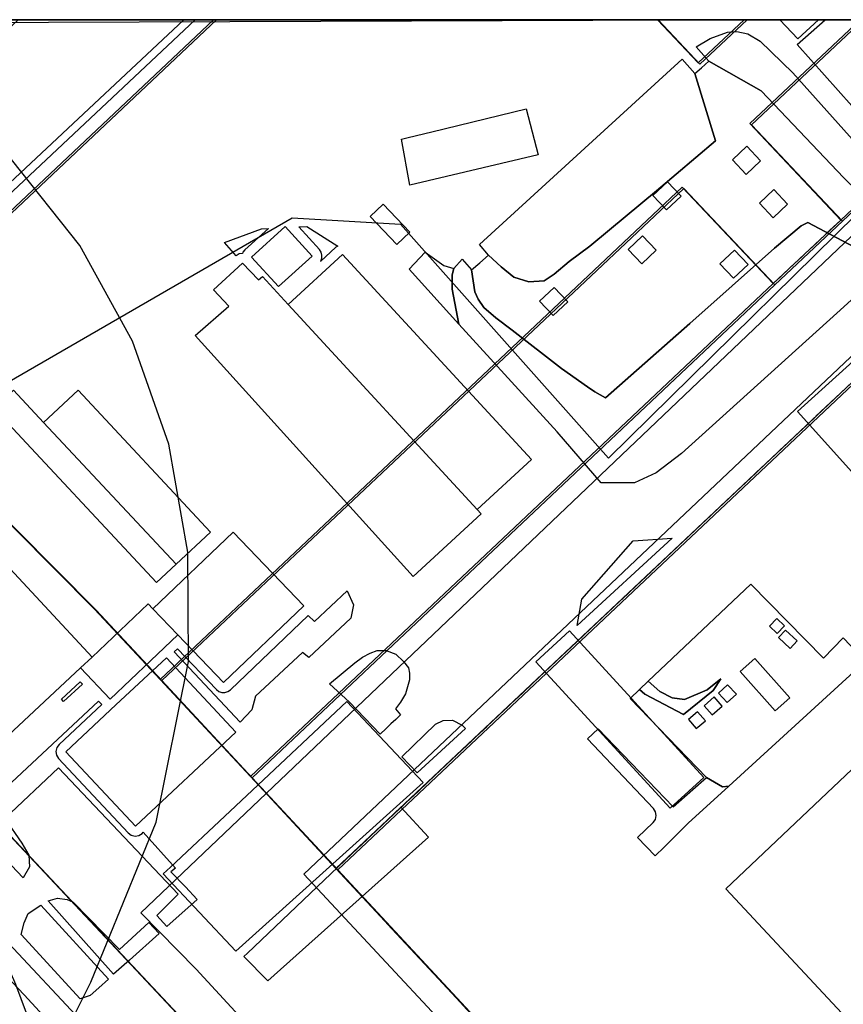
# Model space of a CAD drawing. Header units: metres. Extents: x 15747 to 16863, y 15840 to 16796.
# Tile 22 of 35: x 16167 to 16292, y 16647 to 16796. Entities that reach past the tile are written whole.
import ezdxf

# ---------------------------------------------------------------- set-up
doc = ezdxf.new("R2010")
doc.units = ezdxf.units.M
doc.linetypes.add('L00s01s', pattern=[3, 3, 0])
doc.layers.add('00 Рамка', color=7, linetype='Continuous')
for name, color, linetype, true_color in [('02 Озеленение', 7, 'Continuous', 0xe4efdb), ('03 Существующее использование', 7, 'Continuous', 0x808080), ('04 Земельные участки (ЕГРН)', 7, 'Continuous', 0x1f3fbf), ('05 Застройка', 7, 'Continuous', 0x8c8c8c), ('06 Дороги и железная дорога', 7, 'Continuous', 0xb4b4b4), ('07 ЗОУИТ и СЗЗ', 7, 'Continuous', 0x000000), ('08 Красные линии и ЛГР', 7, 'Continuous', 0xff0000), ('09 ППТ и ПМТ', 7, 'Continuous', 0x00d000), ('10 ГПЗУ', 7, 'Continuous', 0x7b7bf2), ('12 ПЗЗ – территориальные зоны', 7, 'Continuous', 0x000000), ('13 Генплан – функциональные зоны', 7, 'Continuous', 0x000000)]:
    doc.layers.add(name, color=color, linetype=linetype, true_color=true_color)
doc.linetypes.add('L00s18t', pattern='A,10,[165,red_lns.shx,S=2,R=180,X=2.5,Y=2.5],10', length=20)
doc.linetypes.add('L01s18t', pattern='A,10,[165,red_lns.shx,S=2,R=180,X=2.5,Y=2.5],10', length=20)

msp = doc.modelspace()

# ---------------------------------------------------------------- linework, layer by layer
at = {"layer": '00 Рамка'}
msp.add_lwpolyline([(15747.13, 15839.57), (16863.13, 15839.57), (16863.13, 16795.57), (15747.13, 16795.57)], close=True, dxfattribs=at)
at = {"layer": '02 Озеленение', "true_color": 0xe4efdb}
for points in [[(16269.42, 16791.47), (16271.51, 16792.74), (16274.12, 16793.68), (16275.54, 16793.79), (16277.17, 16793.43), (16279.05, 16792.34), (16284, 16787.52), (16301.09, 16768.43), (16302.11, 16766.77), (16302.29, 16766.48), (16302.65, 16764.95), (16302.42, 16763.33), (16301.38, 16762.01), (16299.46, 16759.77), (16298.92, 16760.13), (16297.13, 16761.97), (16296.22, 16762.91), (16298.37, 16765.13), (16291.69, 16771.7), (16279.19, 16784.81), (16271.32, 16789.28)], [(16238.07, 16760), (16236.68, 16761.62), (16267.26, 16789.6), (16269.17, 16787.42), (16272.3, 16777.29), (16263.4, 16769.73), (16256.34, 16763.82), (16253.37, 16761.39), (16250.24, 16759.04), (16247.95, 16757.15), (16246.47, 16756.16), (16244.17, 16755.99), (16241.88, 16756.7), (16239.99, 16758.23)], [(16274.88, 16774.39), (16276.94, 16772.21), (16279.12, 16774.27), (16277.06, 16776.45)], [(16262.87, 16769.02), (16264.93, 16766.84), (16267.11, 16768.9), (16265.05, 16771.08)], [(16278.94, 16767.84), (16281, 16765.66), (16283.18, 16767.73), (16281.12, 16769.91)], [(16200.94, 16760.27), (16200.42, 16760.19), (16200, 16759.93), (16198.25, 16761.92), (16203.83, 16763.98), (16204.85, 16764.04), (16201.29, 16760.8), (16201, 16760.44)], [(16209.46, 16764.27), (16210.65, 16764.33), (16215.31, 16761.39), (16215.03, 16761.21), (16212.7, 16759.05), (16212.74, 16759.11), (16212.91, 16759.55), (16212.93, 16760.02), (16212.81, 16760.47), (16212.55, 16760.87)], [(16259.13, 16760.88), (16261.19, 16758.7), (16263.37, 16760.76), (16261.31, 16762.94)], [(16272.99, 16758.72), (16275.05, 16756.54), (16277.23, 16758.6), (16275.17, 16760.78)], [(16233.59, 16749.59), (16226.07, 16757.89), (16228.51, 16760.49), (16231.32, 16758.47), (16232.81, 16758.02), (16232.57, 16757.02), (16232.57, 16754.86)], [(16245.77, 16753.07), (16247.83, 16750.89), (16250.01, 16752.95), (16247.95, 16755.13)], [(16251.45, 16704.08), (16252.16, 16708.09), (16259.88, 16716.87), (16265.78, 16717.28)], [(16294.94, 16698.71), (16274.32, 16679.83), (16273.37, 16679.74), (16270.93, 16681.14), (16259.42, 16693.06), (16260.86, 16694.42), (16261.66, 16693.73), (16267.49, 16690.65), (16271.96, 16694.26), (16273.12, 16696.04), (16271.05, 16694.4), (16267.63, 16692.91), (16265.75, 16693.15), (16263.93, 16694.11), (16262.17, 16695.67), (16277.64, 16710.34), (16288.62, 16699.15), (16291.58, 16702.24)], [(16210.86, 16705.61), (16211.79, 16704.68), (16216.72, 16709.34), (16217.67, 16707.23), (16217.3, 16705.18), (16210.95, 16699.28), (16210.02, 16700.03), (16202.89, 16693.42), (16202.33, 16691.36), (16200.6, 16689.51), (16190.66, 16700.14), (16191.13, 16700.58), (16197.02, 16694.44), (16197.39, 16694.15), (16197.83, 16694), (16198.3, 16693.99), (16198.75, 16694.12), (16199.14, 16694.39)], [(16281.6, 16702.9), (16282.7, 16704.05), (16281.56, 16705.15), (16280.45, 16704.01)], [(16281.8, 16702.29), (16283.58, 16700.64), (16284.63, 16701.76), (16282.85, 16703.41)], [(16217.07, 16692.51), (16214.09, 16695.27), (16217.87, 16698.47), (16219.06, 16699.32), (16220.22, 16699.93), (16221.24, 16700.31), (16222.62, 16700.34), (16224.1, 16699.79), (16225.25, 16698.68), (16225.97, 16697.71), (16226.14, 16696.9), (16226.14, 16695.88), (16225.72, 16694.46), (16225.52, 16693.8), (16224.78, 16692.53), (16224.05, 16691.49), (16224.79, 16690.6), (16224.06, 16689.92), (16223.33, 16689.23), (16222.6, 16688.55), (16221.7, 16687.69)], [(16283.53, 16693.19), (16278.24, 16699.13), (16276.04, 16697.17), (16281.33, 16691.23)], [(16176.45, 16695.58), (16176.79, 16695.23), (16173.96, 16692.62), (16173.64, 16692.97)], [(16260.86, 16694.42), (16262.17, 16695.67), (16263.93, 16694.11), (16265.75, 16693.15), (16267.63, 16692.91), (16271.05, 16694.4), (16273.12, 16696.04), (16271.96, 16694.26), (16267.49, 16690.65), (16261.66, 16693.73)], [(16272.77, 16693.86), (16274.09, 16692.45), (16275.47, 16693.74), (16274.14, 16695.15)], [(16270.6, 16691.98), (16271.8, 16690.62), (16273.3, 16691.94), (16272.1, 16693.3)], [(16269.41, 16688.54), (16270.78, 16689.72), (16269.62, 16691.08), (16268.25, 16689.9)], [(16227.31, 16681.85), (16224.99, 16684.27), (16230.09, 16689.18), (16231.23, 16689.73), (16232.62, 16689.8), (16234.1, 16689.06), (16234.57, 16688.53)], [(16254.63, 16688.51), (16265.91, 16676.71), (16268.91, 16679.32), (16270.93, 16681.14), (16273.37, 16679.74), (16274.32, 16679.83), (16268.17, 16674.27), (16264.57, 16670.62), (16263.21, 16669.34), (16260.55, 16672.1), (16262.91, 16674.34), (16263.25, 16674.82), (16263.38, 16675.39), (16263.28, 16675.96), (16262.97, 16676.46), (16253, 16686.97)], [(16229.01, 16672.16), (16204.77, 16650.43), (16201.17, 16654.11), (16201.71, 16654.61), (16224.86, 16676.66)], [(16188.36, 16657.59), (16183.88, 16653.58), (16181.47, 16651.47), (16171.64, 16662.51), (16173.02, 16662.91), (16174.48, 16662.72), (16175.39, 16662.3), (16182.4, 16655.19), (16186.81, 16659.24)], [(16180.73, 16650.69), (16179.28, 16649.39), (16177.97, 16648.23), (16176.45, 16647.74), (16167.55, 16657.43), (16167.98, 16659.21), (16168.62, 16660.62), (16170.52, 16661.85)]]:
    msp.add_lwpolyline(points, close=True, dxfattribs=at)
for points in [[(16294.05, 16760.81), (16286.23, 16764.95), (16285.23, 16764.45), (16281.19, 16761.06), (16268.44, 16749.7), (16255.69, 16738.49), (16254.11, 16739.4), (16253.01, 16740.13), (16249.08, 16742.92), (16241.64, 16748.68), (16239.18, 16750.54), (16237.35, 16752.13), (16236.49, 16753.35), (16236, 16754.48), (16235.49, 16757.78), (16236.76, 16758.87), (16238.07, 16760), (16239.99, 16758.23), (16241.88, 16756.7), (16244.17, 16755.99), (16246.47, 16756.16), (16247.95, 16757.15), (16250.24, 16759.04), (16253.37, 16761.39), (16256.34, 16763.82), (16263.4, 16769.73), (16272.3, 16777.29), (16269.17, 16787.42), (16270.2, 16788.31), (16271.32, 16789.28), (16279.19, 16784.81), (16291.69, 16771.7)], [(16297.14, 16757.17), (16290.61, 16751.26), (16267.19, 16730.07), (16263.35, 16727.16), (16260.11, 16725.62), (16255.04, 16725.66), (16248.43, 16733.35), (16233.59, 16749.59), (16232.57, 16754.86), (16232.57, 16757.02), (16232.81, 16758.02), (16234.1, 16759.4), (16235.49, 16757.78), (16236, 16754.48), (16236.49, 16753.35), (16237.35, 16752.13), (16239.18, 16750.54), (16241.64, 16748.68), (16249.08, 16742.92), (16253.01, 16740.13), (16254.11, 16739.4), (16255.69, 16738.49), (16268.44, 16749.7), (16281.19, 16761.06), (16285.23, 16764.45), (16286.23, 16764.95), (16294.05, 16760.81)], [(16162.98, 16677.54), (16179.2, 16692.69), (16179.71, 16692.17), (16173.26, 16686.14), (16172.92, 16685.66), (16172.78, 16685.09), (16172.88, 16684.51), (16173.19, 16684.02), (16183.69, 16672.79), (16184.17, 16672.44), (16184.74, 16672.31), (16185.31, 16672.41), (16185.81, 16672.71), (16185.98, 16672.87), (16190.86, 16667.48), (16190.15, 16666.91), (16192.36, 16664.65), (16194.11, 16662.73), (16189.54, 16658.65), (16188, 16660.31), (16191.26, 16663.55), (16173.18, 16682.62), (16165.1, 16674.94), (16167.64, 16671.24), (16168.69, 16669.4), (16168.81, 16667.68), (16167.86, 16665.99), (16159.02, 16675.33)]]:
    msp.add_lwpolyline(points, dxfattribs=at)
at = {"layer": '03 Существующее использование', "true_color": 0xc0e3b5}
msp.add_lwpolyline([(15747.13, 15960.07), (15747.57, 15839.57), (16325.93, 15839.57), (16863.13, 15841.57), (16863.13, 16651.29), (16862.58, 16795.57), (16281.19, 16795.57), (15747.13, 16793.58)], close=True, dxfattribs=at)
at = {"layer": '03 Существующее использование', "true_color": 0x808080}
for points in [[(16242.01, 16567.84), (16167.98, 16648.32), (16128.96, 16689.59), (16077.76, 16744.77), (16058.28, 16766.7), (16038.3, 16786.4), (16029.58, 16795.57), (16009.4, 16795.57), (16054.39, 16747.35), (16122.41, 16674.42), (16191.23, 16601.49)], [(16242.01, 16567.84), (16167.98, 16648.32), (16128.96, 16689.59), (16077.76, 16744.77), (16058.28, 16766.7), (16038.3, 16786.4), (16029.58, 16795.57), (16009.4, 16795.57), (16054.39, 16747.35), (16122.41, 16674.42), (16191.23, 16601.49)], [(16231.07, 16602.89), (16076.31, 16767.86), (16068.09, 16777.05), (16066.15, 16775.3), (16058.28, 16766.7), (16077.76, 16744.77), (16128.96, 16689.59), (16167.98, 16648.32), (16242.01, 16567.84)], [(16231.07, 16602.89), (16076.31, 16767.86), (16068.09, 16777.05), (16066.15, 16775.3), (16058.28, 16766.7), (16077.76, 16744.77), (16128.96, 16689.59), (16167.98, 16648.32), (16242.01, 16567.84)]]:
    msp.add_lwpolyline(points, dxfattribs=at)
at = {"layer": '03 Существующее использование', "true_color": 0xcfd1eb}
msp.add_lwpolyline([(16136.08, 16716.49), (16160.21, 16737.77), (16208.44, 16765.64), (16224.76, 16764.69), (16256.15, 16729.36), (16302.9, 16775.38), (16305.28, 16772.93), (16307.78, 16770.35), (16333.04, 16744.31), (16368.29, 16778.29), (16351.41, 16795.57), (16118.7, 16795.57), (16089.4, 16768.39), (16092.16, 16765.28)], close=True, dxfattribs=at)
at = {"layer": '03 Существующее использование', "true_color": 0xb0d9d5}
msp.add_lwpolyline([(16197.04, 16795.57), (16121.7, 16795.57), (16115.64, 16789.89), (16151.02, 16752.16)], close=True, dxfattribs=at)
at = {"layer": '03 Существующее использование', "true_color": 0x808080}
for points in [[(16215.31, 16667.2), (16302.68, 16749.61), (16346.29, 16790.74), (16351.41, 16795.57), (16323.73, 16795.57), (16291.47, 16765.14), (16281.28, 16755.53), (16202.39, 16681.11)], [(16215.31, 16667.2), (16302.68, 16749.61), (16346.29, 16790.74), (16351.41, 16795.57), (16323.73, 16795.57), (16291.47, 16765.14), (16281.28, 16755.53), (16202.39, 16681.11)], [(16188.76, 16695.77), (16178.89, 16706.4), (16142.8, 16742.74), (16107.58, 16780.59), (16106.81, 16781.45), (16099.44, 16789.68), (16076.31, 16767.86), (16231.07, 16602.89), (16266.76, 16564.85), (16291.22, 16585.53), (16215.31, 16667.2), (16202.39, 16681.11)], [(16188.76, 16695.77), (16178.89, 16706.4), (16142.8, 16742.74), (16107.58, 16780.59), (16106.81, 16781.45), (16099.44, 16789.68), (16076.31, 16767.86), (16231.07, 16602.89), (16266.76, 16564.85), (16291.22, 16585.53), (16215.31, 16667.2), (16202.39, 16681.11)]]:
    msp.add_lwpolyline(points, close=True, dxfattribs=at)
at = {"layer": '03 Существующее использование', "true_color": 0xcde1b7}
msp.add_lwpolyline([(16263.66, 16795.57), (16269.97, 16788.87), (16277.08, 16795.57)], close=True, dxfattribs=at)
at = {"layer": '03 Существующее использование', "true_color": 0xf9e79f}
for points in [[(16374.44, 16779.11), (16332.89, 16740.8), (16302.31, 16771.91), (16185.63, 16660.73), (16193.95, 16652.19), (16273.5, 16565.76), (16433.28, 16714.8), (16418.96, 16730.45)], [(16302.68, 16749.61), (16215.31, 16667.2), (16291.22, 16585.53), (16422.79, 16709.63), (16407.36, 16726), (16363.75, 16684.86)]]:
    msp.add_lwpolyline(points, close=True, dxfattribs=at)
at = {"layer": '04 Земельные участки (ЕГРН)', "true_color": 0x1f3fbf}
for points in [[(16242.01, 16567.84), (16167.98, 16648.32), (16128.96, 16689.59), (16077.76, 16744.77), (16058.28, 16766.7), (16038.3, 16786.4), (16029.58, 16795.57), (16009.4, 16795.57), (16054.39, 16747.35), (16122.41, 16674.42), (16191.23, 16601.49)], [(16231.07, 16602.89), (16076.31, 16767.86), (16068.09, 16777.05), (16066.15, 16775.3), (16058.28, 16766.7), (16077.76, 16744.77), (16128.96, 16689.59), (16167.98, 16648.32), (16242.01, 16567.84)]]:
    msp.add_lwpolyline(points, dxfattribs=at)
for points in [[(16277.74, 16779.69), (16294.58, 16795.57), (16277.08, 16795.57), (16269.97, 16788.87), (16263.66, 16795.57), (16197.04, 16795.57), (16151.02, 16752.16), (16115.64, 16789.89), (16106.81, 16781.45), (16107.58, 16780.59), (16142.8, 16742.74), (16178.89, 16706.4), (16188.76, 16695.77), (16267.55, 16770.09), (16281.28, 16755.53), (16291.47, 16765.14)], [(16197.04, 16795.57), (16121.7, 16795.57), (16115.64, 16789.89), (16151.02, 16752.16)], [(16215.31, 16667.2), (16302.68, 16749.61), (16346.29, 16790.74), (16351.41, 16795.57), (16323.73, 16795.57), (16291.47, 16765.14), (16281.28, 16755.53), (16202.39, 16681.11)], [(16263.66, 16795.57), (16269.97, 16788.87), (16277.08, 16795.57)], [(16294.58, 16795.57), (16277.74, 16779.69), (16291.47, 16765.14), (16323.73, 16795.57)], [(16188.76, 16695.77), (16178.89, 16706.4), (16142.8, 16742.74), (16107.58, 16780.59), (16106.81, 16781.45), (16099.44, 16789.68), (16076.31, 16767.86), (16231.07, 16602.89), (16266.76, 16564.85), (16291.22, 16585.53), (16215.31, 16667.2), (16202.39, 16681.11)], [(16267.55, 16770.09), (16188.76, 16695.77), (16202.39, 16681.11), (16281.28, 16755.53)], [(16302.68, 16749.61), (16215.31, 16667.2), (16291.22, 16585.53), (16422.79, 16709.63), (16407.36, 16726), (16363.75, 16684.86)]]:
    msp.add_lwpolyline(points, close=True, dxfattribs=at)
at = {"layer": '05 Застройка', "true_color": 0x8c8c8c}
for points in [[(16167.11, 16795.57), (16193.79, 16795.57), (16137.11, 16742.28), (16136.12, 16741.35), (16133.39, 16738.78), (16129.6, 16735.22), (16117.18, 16748.47)], [(16282.04, 16795.57), (16287.87, 16795.57), (16284.73, 16792.66)], [(16297.01, 16777.93), (16284.65, 16791.81), (16288.88, 16795.57), (16298.42, 16795.57), (16298.54, 16795.44), (16295.73, 16792.94), (16303.75, 16783.93)], [(16245.55, 16775.14), (16226.2, 16770.56), (16224.94, 16777.53), (16225.96, 16777.78), (16229.52, 16778.65), (16243.74, 16782.13)], [(16220.19, 16765.86), (16222.15, 16767.73), (16226.19, 16763.49), (16224.23, 16761.62)], [(16202.3, 16759.69), (16207.39, 16764.32), (16211.44, 16759.86), (16206.38, 16755.26)], [(16236.35, 16721.59), (16208.44, 16751.89), (16207.84, 16752.54), (16216.05, 16760.1), (16244.56, 16729.15)], [(16193.78, 16747.87), (16198.86, 16752.3), (16196.59, 16754.8), (16200.94, 16758.78), (16203.35, 16756.28), (16203.94, 16756.79), (16207.84, 16752.54), (16208.44, 16751.89), (16236.35, 16721.59), (16236.95, 16720.94), (16226.68, 16711.48)], [(16307.77, 16757.29), (16316.9, 16747.19), (16314.62, 16745.08), (16311.49, 16742.24), (16293.8, 16726.29), (16284.66, 16736.39)], [(16363.58, 16736.09), (16422.26, 16672.44), (16340.74, 16592.69), (16336.87, 16596.74), (16273.88, 16664.32), (16339.58, 16726.63), (16342.42, 16729.47), (16344.28, 16731.29), (16357.18, 16743.09)], [(16163.42, 16736.85), (16166.4, 16739.63), (16170.94, 16734.76), (16190.93, 16713.35), (16187.96, 16710.57)], [(16196.13, 16718.21), (16190.93, 16713.35), (16170.94, 16734.76), (16176.14, 16739.62)], [(16139.17, 16712.79), (16153.42, 16726.04), (16178.26, 16699.32), (16176.51, 16697.69), (16164.01, 16686.07)], [(16187.43, 16706.62), (16199.52, 16718.2), (16210.2, 16707.06), (16198.1, 16695.47), (16191.17, 16702.69)], [(16191.17, 16702.69), (16187.13, 16698.83), (16180.99, 16692.99), (16176.51, 16697.69), (16178.26, 16699.32), (16186.69, 16707.39), (16187.43, 16706.62)], [(16265.46, 16676.49), (16245.18, 16698.61), (16250.26, 16703.27), (16270.54, 16681.15)], [(16189.46, 16699.23), (16199.96, 16688), (16184.79, 16673.81), (16174.28, 16685.04), (16181.85, 16692.12)], [(16199.92, 16654.92), (16188.96, 16666.58), (16190.07, 16667.62), (16199.06, 16676.07), (16216.69, 16692.63), (16228.21, 16680.37)]]:
    msp.add_lwpolyline(points, close=True, dxfattribs=at)
at = {"layer": '06 Дороги и железная дорога', "true_color": 0xb4b4b4}
msp.add_lwpolyline([(16277.12, 16536.79), (16065.02, 16763.79), (16067.08, 16768.79), (16070.93, 16773.31), (16094.46, 16795.57), (16079.86, 16795.57), (16066.58, 16783.1), (16060.94, 16780.35), (16050.87, 16778.79), (16037.81, 16792.41), (16036.94, 16795.57), (16021.92, 16795.57), (16093.45, 16719.69), (16092.6, 16719.38), (16090.93, 16715.04), (16076.46, 16698.38), (16066.38, 16685.87), (16059.66, 16675.72), (16050.6, 16657.77), (16047.59, 16650.68), (16043.24, 16638.85)], dxfattribs=at)
at = {"layer": '07 ЗОУИТ и СЗЗ', "true_color": 0x000000}
for points in [[(15970.94, 16341.21), (16050.32, 16407.74), (16074.82, 16433.6), (16108.05, 16479.97), (16120.76, 16502.18), (16140.22, 16552.36), (16155.1, 16613.83), (16170.67, 16635.44), (16178.05, 16650.22), (16187.94, 16674.42), (16192.82, 16698.67), (16192.69, 16715.19), (16189.84, 16731.46), (16184.36, 16747.03), (16176.38, 16761.49), (16166.11, 16774.47), (16146.16, 16795.57)], [(16073.47, 16163.38), (16097.68, 16205.52), (16122.28, 16257.49), (16144.49, 16298.64), (16154.58, 16321.29), (16162.76, 16344.7), (16168.99, 16368.7), (16173.21, 16393.13), (16175.4, 16417.83), (16175.6, 16440.79), (16185.28, 16479.67), (16188.73, 16504.22), (16190.14, 16528.98), (16189.5, 16553.76), (16186.82, 16578.41), (16182.11, 16602.75), (16175.41, 16626.63), (16166.74, 16649.89), (16151.03, 16686.14), (16139.29, 16707.97), (16110.58, 16748.39), (16073.69, 16790.85), (16068.84, 16795.57)]]:
    msp.add_lwpolyline(points, dxfattribs=at)
at = {"layer": '08 Красные линии и ЛГР', "linetype": 'L00s18t', "true_color": 0xff0101, "flags": 128}
for points in [[(16291.21, 16765.32), (16277.48, 16779.87), (16294.12, 16795.57)], [(16188.51, 16695.95), (16267.3, 16770.27)], [(16267.3, 16770.27), (16281.03, 16755.71)]]:
    msp.add_lwpolyline(points, dxfattribs=at)
at = {"layer": '08 Красные линии и ЛГР', "linetype": 'L01s18t', "true_color": 0xff0101, "flags": 128}
for points in [[(16291.21, 16765.32), (16323.28, 16795.57)], [(16323.28, 16795.57), (16291.21, 16765.32)], [(16281.03, 16755.71), (16202.13, 16681.29), (16188.51, 16695.95)], [(16188.51, 16695.95), (16202.13, 16681.29), (16281.03, 16755.71)]]:
    msp.add_lwpolyline(points, dxfattribs=at)
at = {"layer": '08 Красные линии и ЛГР', "linetype": 'L00s01s', "true_color": 0xff0000, "flags": 128}
for points in [[(16346.03, 16790.92), (16215.06, 16667.38)], [(16188.51, 16695.95), (16178.63, 16706.57), (16142.54, 16742.92), (16114.44, 16773.12), (16107.32, 16780.76), (16099.18, 16789.86)], [(16291.21, 16765.32), (16281.03, 16755.71)], [(16215.06, 16667.38), (16290.96, 16585.71)]]:
    msp.add_lwpolyline(points, dxfattribs=at)
at = {"layer": '09 ППТ и ПМТ', "true_color": 0x00c8e0}
msp.add_lwpolyline([(15747.13, 16795.57), (16723.82, 16795.57)], dxfattribs=at)
at = {"layer": '09 ППТ и ПМТ', "true_color": 0x8c8c8c}
msp.add_lwpolyline([(15747.13, 16795.57), (16050.32, 16795.57), (16050.52, 16795.35), (16076.05, 16768.05), (16230.81, 16603.07), (16284.6, 16545.74), (16388.49, 16417.23)], dxfattribs=at)
at = {"layer": '09 ППТ и ПМТ', "true_color": 0xf5a623}
msp.add_lwpolyline([(16863.13, 16795.57), (16863.13, 15840.33), (16861.54, 15839.57), (15747.13, 15839.57), (15747.13, 16121.89), (15968.4, 16245.04), (16159.69, 16367.66), (15769.74, 16795.57), (16427.14, 16795.57), (16560.47, 16640.36), (16598.54, 16671.71), (16720.23, 16788.25), (16732.18, 16795.57)], close=True, dxfattribs=at)
at = {"layer": '09 ППТ и ПМТ', "true_color": 0x8c8c8c}
for points in [[(16863.13, 16795.57), (16863.13, 16722.94), (16849.36, 16739.96), (16860.01, 16748.19), (16859.52, 16748.78), (16836.23, 16776.42), (16820.45, 16795.57), (16192.08, 16795.57), (16122.78, 16730.6), (16093.89, 16704.9), (16077.22, 16722.76), (16043.14, 16699.19), (15949.81, 16795.57)], [(16291.38, 16578.44), (16275.06, 16596.9), (16210.19, 16666.53), (16306.62, 16757.8), (16354.07, 16708.51), (16393.29, 16746.32), (16427.69, 16708.98)]]:
    msp.add_lwpolyline(points, close=True, dxfattribs=at)
at = {"layer": '10 ГПЗУ', "true_color": 0x7b7bf2}
for points in [[(16294.12, 16795.57), (16277.48, 16779.87), (16291.21, 16765.32), (16281.02, 16755.71), (16267.29, 16770.27), (16188.5, 16695.95), (16178.63, 16706.58), (16142.54, 16742.92), (16107.32, 16780.77), (16106.55, 16781.63), (16115.38, 16790.07), (16150.76, 16752.34), (16196.59, 16795.57), (16263.57, 16795.57), (16269.71, 16789.05), (16276.62, 16795.57)], [(16294.12, 16795.57), (16277.48, 16779.87), (16291.21, 16765.32), (16281.02, 16755.71), (16267.29, 16770.27), (16188.5, 16695.95), (16178.63, 16706.58), (16142.54, 16742.92), (16107.32, 16780.77), (16106.55, 16781.63), (16115.38, 16790.07), (16150.76, 16752.34), (16196.59, 16795.57), (16263.57, 16795.57), (16269.71, 16789.05), (16276.62, 16795.57)], [(16294.12, 16795.57), (16277.48, 16779.87), (16291.21, 16765.32), (16281.02, 16755.71), (16267.29, 16770.27), (16188.5, 16695.95), (16178.63, 16706.58), (16142.54, 16742.92), (16107.32, 16780.77), (16106.55, 16781.63), (16115.38, 16790.07), (16150.76, 16752.34), (16196.59, 16795.57), (16263.57, 16795.57), (16269.71, 16789.05), (16276.62, 16795.57)], [(16196.59, 16795.57), (16150.76, 16752.34), (16115.38, 16790.07), (16121.25, 16795.57)], [(16196.59, 16795.57), (16150.76, 16752.34), (16115.38, 16790.07), (16121.25, 16795.57)], [(16215.05, 16667.38), (16202.13, 16681.29), (16281.02, 16755.71), (16291.21, 16765.32), (16323.28, 16795.57), (16350.96, 16795.57), (16346.03, 16790.92), (16302.42, 16749.79)], [(16276.62, 16795.57), (16269.71, 16789.05), (16263.57, 16795.57)], [(16277.48, 16779.87), (16294.12, 16795.57), (16323.28, 16795.57), (16291.21, 16765.32)], [(16188.5, 16695.95), (16202.13, 16681.29), (16215.05, 16667.38), (16290.96, 16585.71), (16266.5, 16565.03), (16230.81, 16603.07), (16076.05, 16768.04), (16099.18, 16789.86), (16106.55, 16781.63), (16107.32, 16780.77), (16142.54, 16742.92), (16178.63, 16706.58)], [(16267.29, 16770.27), (16281.02, 16755.71), (16202.13, 16681.29), (16188.5, 16695.95)], [(16302.42, 16749.79), (16363.49, 16685.04), (16407.1, 16726.18), (16422.53, 16709.81), (16290.96, 16585.71), (16215.05, 16667.38)]]:
    msp.add_lwpolyline(points, close=True, dxfattribs=at)
at = {"layer": '12 ПЗЗ – территориальные зоны', "true_color": 0x000000}
for points in [[(16263.56, 16795.57), (16269.72, 16789.04), (16276.63, 16795.57), (16294.12, 16795.57), (16277.48, 16779.87), (16291.21, 16765.32), (16281.03, 16755.71), (16267.3, 16770.27), (16188.51, 16695.95), (16178.63, 16706.57), (16142.54, 16742.92), (16107.32, 16780.76), (16106.55, 16781.63), (16115.39, 16790.07), (16150.76, 16752.34), (16196.59, 16795.57)], [(16121.25, 16795.57), (16196.59, 16795.57), (16150.76, 16752.34), (16115.38, 16790.07)], [(16302.42, 16749.79), (16215.06, 16667.38), (16202.13, 16681.29), (16281.03, 16755.71), (16291.21, 16765.32), (16323.28, 16795.57), (16350.96, 16795.57), (16346.03, 16790.92)], [(16263.56, 16795.57), (16276.63, 16795.57), (16269.71, 16789.05)], [(16323.28, 16795.57), (16291.21, 16765.32), (16277.48, 16779.87), (16294.12, 16795.57)], [(16281.03, 16755.71), (16202.13, 16681.29), (16188.51, 16695.95), (16267.3, 16770.27)], [(16407.1, 16726.18), (16422.53, 16709.81), (16361.35, 16652.1), (16290.96, 16585.71), (16233.9, 16647.11), (16215.05, 16667.38), (16302.42, 16749.79), (16363.49, 16685.04)]]:
    msp.add_lwpolyline(points, close=True, dxfattribs=at)
msp.add_lwpolyline([(16142.54, 16742.92), (16178.63, 16706.57), (16188.51, 16695.95), (16202.13, 16681.29), (16215.06, 16667.38), (16233.9, 16647.11), (16290.96, 16585.71)], dxfattribs=at)
at = {"layer": '13 Генплан – функциональные зоны', "true_color": 0x3c3c3c}
msp.add_lwpolyline([(16076.05, 16768.04), (16105.24, 16795.57), (16576.16, 16795.57), (16372.36, 16568.31), (16306.09, 16520.5), (16283.9, 16504.34), (16281.46, 16507.01), (16054.13, 16747.53)], close=True, dxfattribs=at)

doc.saveas('drawing.dxf')
